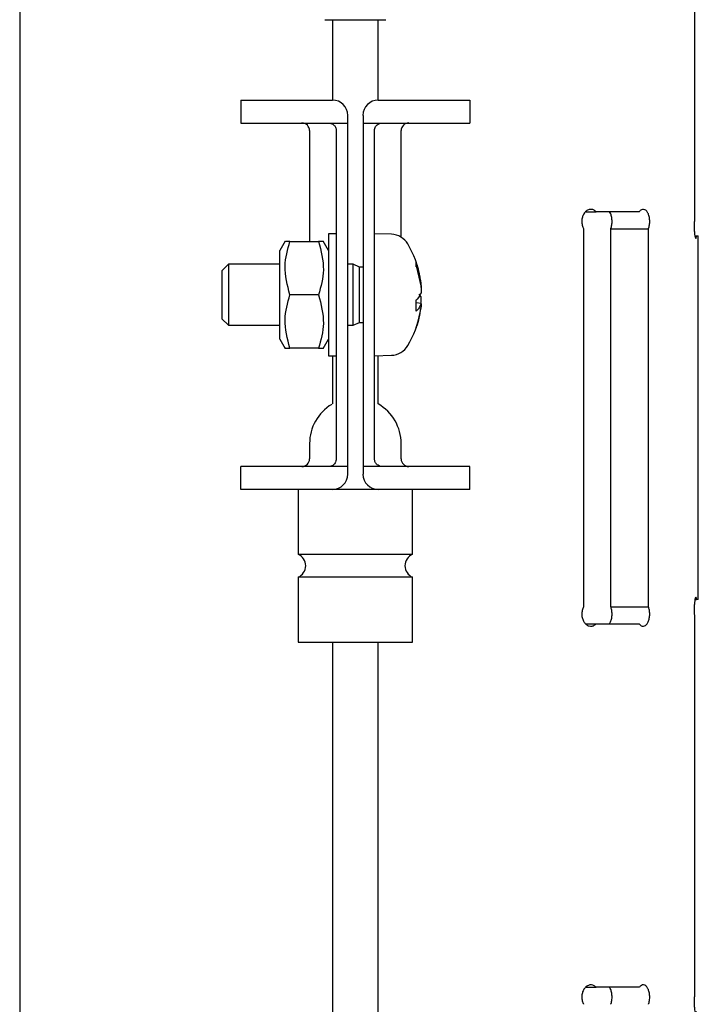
# Model space of a CAD drawing. Header units: inches. Extents: x 22.7 to 77.5, y 10.7 to 108.6.
# Tile 9 of 34: x 23.8 to 25.6, y 50.2 to 52.8. Entities that reach past the tile are written whole.
import ezdxf

# ---------------------------------------------------------------- set-up
doc = ezdxf.new("R2010")
doc.units = ezdxf.units.IN
doc.header["$MEASUREMENT"] = 0

msp = doc.modelspace()

# ---------------------------------------------------------------- linework, layer by layer
at = {"color": 7, "linetype": 'Continuous', "lineweight": 25}
for p, q in [((23.8142, 53.8254), (23.8142, 48.9709)), ((25.5545, 53.2239), (25.5545, 52.2491)), ((24.6011, 52.7631), (24.7586, 52.7631)), ((24.6208, 52.7631), (24.6208, 52.5557)), ((24.7389, 52.5557), (24.7389, 52.7631)), ((24.3846, 52.5557), (24.3846, 52.4966)), ((24.3846, 52.5557), (24.5421, 52.5557)), ((24.5421, 52.5557), (24.6208, 52.5557)), ((24.7389, 52.5557), (24.8177, 52.5557)), ((24.8177, 52.5557), (24.9752, 52.5557)), ((24.9752, 52.5557), (24.9752, 52.4966)), ((24.6602, 52.4966), (24.6602, 52.5163)), ((24.6996, 52.5163), (24.6996, 52.4966)), ((24.3846, 52.4966), (24.5421, 52.4966)), ((24.5421, 52.4966), (24.611, 52.4966)), ((24.611, 52.4966), (24.6602, 52.4966)), ((24.6602, 51.6108), (24.6602, 52.4966)), ((24.6996, 52.4966), (24.6996, 51.6108)), ((24.6996, 52.4966), (24.7488, 52.4966)), ((24.7488, 52.4966), (24.8177, 52.4966)), ((24.8177, 52.4966), (24.9752, 52.4966)), ((24.5618, 52.477), (24.5618, 52.1915)), ((24.6307, 52.477), (24.6307, 51.6305)), ((24.7291, 51.6305), (24.7291, 52.477)), ((24.798, 52.2021), (24.798, 52.477)), ((25.2738, 52.2678), (25.3008, 52.2678)), ((25.4117, 52.2678), (25.3008, 52.2678)), ((24.6307, 52.2112), (24.611, 52.2112)), ((24.611, 52.2112), (24.611, 51.8962)), ((24.7729, 52.2097), (24.7291, 52.2112)), ((25.2685, 52.224), (25.2685, 51.249)), ((25.3386, 51.249), (25.3386, 52.224)), ((25.3386, 52.224), (25.4357, 52.224)), ((25.4357, 51.249), (25.4357, 52.224)), ((25.5555, 52.2053), (25.56, 52.2053)), ((25.56, 52.2053), (25.5642, 52.2053)), ((25.5642, 51.2678), (25.5642, 52.2053)), ((24.4989, 52.1919), (24.485, 52.1679)), ((24.511, 52.1915), (24.4995, 52.1915)), ((24.511, 52.1915), (24.585, 52.1915)), ((24.611, 52.1679), (24.5971, 52.1919)), ((24.485, 52.1108), (24.485, 52.1679)), ((24.3523, 52.1325), (24.3354, 52.1156)), ((24.485, 52.1325), (24.3523, 52.1325)), ((24.3523, 52.1325), (24.3523, 52.0273)), ((24.674, 52.1325), (24.6602, 52.1325)), ((24.6909, 52.125), (24.674, 52.1325)), ((24.674, 52.0273), (24.674, 52.1325)), ((24.8364, 52.1282), (24.8494, 52.0734)), ((24.8368, 52.1259), (24.8368, 52.1362)), ((24.3354, 52.1156), (24.3354, 51.9919)), ((24.485, 51.9396), (24.485, 52.1108)), ((24.6996, 52.125), (24.6909, 52.125)), ((24.6909, 52.0298), (24.6909, 52.125)), ((24.585, 52.0537), (24.511, 52.0537)), ((24.8494, 52.0483), (24.8448, 52.0557)), ((24.3523, 52.0273), (24.3523, 51.975)), ((24.674, 51.975), (24.674, 52.0273)), ((24.6909, 51.9824), (24.6909, 52.0298)), ((24.8368, 52.0118), (24.8368, 52.0406)), ((24.8497, 52.0314), (24.8368, 52.0326)), ((24.8494, 52.024), (24.8458, 52.0078)), ((24.3354, 51.9919), (24.3523, 51.975)), ((24.674, 51.975), (24.6909, 51.9824)), ((24.6909, 51.9824), (24.6996, 51.9824)), ((24.3523, 51.975), (24.485, 51.975)), ((24.6602, 51.975), (24.674, 51.975)), ((24.8364, 51.9681), (24.8364, 51.9681)), ((24.485, 51.9396), (24.4989, 51.9156)), ((24.5971, 51.9156), (24.611, 51.9396)), ((24.585, 51.9159), (24.511, 51.9159)), ((24.585, 51.9159), (24.5965, 51.9159)), ((24.611, 51.8962), (24.6307, 51.8962)), ((24.6208, 51.8962), (24.6208, 51.7721)), ((24.7291, 51.8962), (24.7729, 51.8978)), ((24.7389, 51.7722), (24.7389, 51.8966)), ((24.5618, 51.6699), (24.5618, 51.6305)), ((24.798, 51.6305), (24.798, 51.6699)), ((24.3846, 51.5518), (24.3846, 51.6108)), ((24.5421, 51.6108), (24.3846, 51.6108)), ((24.611, 51.6108), (24.5421, 51.6108)), ((24.6602, 51.6108), (24.611, 51.6108)), ((24.6602, 51.5911), (24.6602, 51.6108)), ((24.7488, 51.6108), (24.6996, 51.6108)), ((24.6996, 51.6108), (24.6996, 51.5911)), ((24.8177, 51.6108), (24.7488, 51.6108)), ((24.9752, 51.6108), (24.8177, 51.6108)), ((24.9752, 51.5518), (24.9752, 51.6108)), ((24.5421, 51.5518), (24.3846, 51.5518)), ((24.5323, 51.5518), (24.5323, 51.3844)), ((24.6208, 51.5518), (24.5421, 51.5518)), ((24.7401, 51.5518), (24.6191, 51.5518)), ((24.8177, 51.5518), (24.7389, 51.5518)), ((24.9752, 51.5518), (24.8177, 51.5518)), ((24.8275, 51.3844), (24.8275, 51.5518)), ((24.5323, 51.3844), (24.8275, 51.3844)), ((24.5323, 51.3254), (24.5323, 51.1581)), ((24.8275, 51.3254), (24.5323, 51.3254)), ((24.8275, 51.1581), (24.8275, 51.3254)), ((25.5556, 51.2678), (25.56, 51.2678)), ((25.5642, 51.2678), (25.56, 51.2678)), ((25.3386, 51.249), (25.4357, 51.249)), ((25.5545, 51.2239), (25.5545, 50.2491)), ((25.2737, 51.2053), (25.3008, 51.2053)), ((25.3008, 51.2053), (25.4117, 51.2053)), ((24.5323, 51.1581), (24.8275, 51.1581)), ((24.6208, 51.1581), (24.6208, 36.6994)), ((24.7389, 36.6994), (24.7389, 51.1581)), ((25.2738, 50.2678), (25.3008, 50.2678)), ((25.4117, 50.2678), (25.3008, 50.2678))]:
    msp.add_line(p, q, dxfattribs=at)
for centre, radius, start, end in [((24.6208, 52.5163), 0.0394, 0, 90), ((24.7389, 52.5163), 0.0394, 90, 180), ((24.5421, 52.477), 0.0197, 0, 90), ((24.8177, 52.477), 0.0197, 90, 180), ((24.7711, 52.1585), 0.0512, 30.7913, 88), ((24.5952, 52.0537), 0.2559, 10.2747, 30.7913), ((24.8302, 52.1372), 0.00654, 0, 19.5591), ((24.5952, 52.0537), 0.2559, 329.2087, 349.6199), ((24.7711, 51.9489), 0.0512, 272, 329.2087), ((24.6799, 51.6699), 0.1181, 0, 60), ((24.6799, 51.6699), 0.1181, 120.9982, 180), ((24.5421, 51.6305), 0.0197, 270, 0), ((24.8177, 51.6305), 0.0197, 180, 270), ((24.6208, 51.5911), 0.0394, 270, 0), ((24.7389, 51.5911), 0.0394, 180, 270), ((24.5199, 51.3549), 0.032, 292.6199, 67.3801), ((24.8398, 51.3549), 0.032, 112.6199, 247.3801)]:
    msp.add_arc(centre, radius, start, end, dxfattribs=at)
for points, knots in [([(24.611, 52.4966), (24.6123, 52.4966), (24.6152, 52.4964), (24.6198, 52.4948), (24.625, 52.4914), (24.6296, 52.4853), (24.6303, 52.4799), (24.6307, 52.477)], [0, 0, 0, 0, 0.091058, 0.202345, 0.369851, 0.653388, 1, 1, 1, 1]), ([(24.7291, 52.477), (24.7296, 52.4806), (24.7304, 52.486), (24.7356, 52.4919), (24.7401, 52.4948), (24.7446, 52.4964), (24.7474, 52.4966), (24.7488, 52.4966)], [0, 0, 0, 0, 0.425025, 0.636624, 0.799199, 0.904948, 1, 1, 1, 1]), ([(25.3008, 52.2678), (25.3003, 52.2682), (25.2978, 52.2708), (25.2924, 52.2738), (25.2846, 52.2744), (25.2769, 52.2714), (25.2703, 52.2652), (25.2656, 52.2564), (25.2634, 52.246), (25.264, 52.2355), (25.2663, 52.2281), (25.2682, 52.2247), (25.2685, 52.224)], [0, 0, 0, 0, 0.028411, 0.146138, 0.264503, 0.38356, 0.50294, 0.621858, 0.739593, 0.856129, 0.972291, 1, 1, 1, 1]), ([(25.3386, 52.224), (25.3389, 52.2248), (25.3402, 52.2285), (25.3415, 52.2349), (25.342, 52.244), (25.3412, 52.2531), (25.3389, 52.262), (25.3364, 52.266), (25.3352, 52.2678)], [0, 0, 0, 0, 0.0605, 0.274577, 0.40684, 0.616918, 0.826934, 1, 1, 1, 1]), ([(25.4357, 52.224), (25.436, 52.2248), (25.4373, 52.2285), (25.4386, 52.2349), (25.4391, 52.244), (25.4383, 52.2532), (25.4356, 52.2625), (25.4315, 52.2696), (25.4262, 52.2738), (25.4203, 52.2744), (25.4153, 52.272), (25.4127, 52.2689), (25.4117, 52.2678)], [0, 0, 0, 0, 0.033438, 0.151555, 0.224803, 0.341307, 0.457786, 0.574981, 0.693451, 0.812708, 0.931929, 1, 1, 1, 1]), ([(25.5545, 52.2491), (25.5544, 52.2474), (25.5539, 52.2427), (25.5535, 52.2337), (25.5536, 52.2231), (25.5542, 52.2133), (25.5553, 52.2055), (25.5566, 52.2003), (25.5579, 52.1986), (25.5591, 52.2002), (25.5597, 52.2037), (25.56, 52.2053)], [0, 0, 0, 0, 0.07144, 0.189477, 0.306312, 0.422772, 0.539935, 0.658372, 0.777816, 0.897476, 1, 1, 1, 1]), ([(24.511, 52.0537), (24.5045, 52.0784), (24.4925, 52.1244), (24.5051, 52.1702), (24.511, 52.1915)], [0, 0, 0, 0, 0.534747, 1, 1, 1, 1]), ([(24.585, 52.1915), (24.5915, 52.1669), (24.6035, 52.1209), (24.5909, 52.075), (24.585, 52.0537)], [0, 0, 0, 0, 0.534747, 1, 1, 1, 1]), ([(24.5965, 52.1915), (24.5968, 52.1915), (24.6009, 52.1915), (24.5927, 52.1915), (24.585, 52.1915)], [0, 0, 0, 0, 0.069839, 1, 1, 1, 1]), ([(24.8494, 52.0835), (24.8467, 52.0995), (24.8437, 52.1182), (24.8373, 52.1358), (24.8364, 52.1382)], [0, 0, 0, 0, 0.863189, 1, 1, 1, 1]), ([(24.8364, 52.1382), (24.8366, 52.1375), (24.8369, 52.1365), (24.8366, 52.1354), (24.8366, 52.135)], [0, 0, 0, 0, 0.656254, 1, 1, 1, 1]), ([(24.8497, 52.0761), (24.8497, 52.0762), (24.8499, 52.0764), (24.8498, 52.0782), (24.8497, 52.0807), (24.8494, 52.0826), (24.8494, 52.0835)], [0, 0, 0, 0, 0.255246, 0.526118, 0.796256, 1, 1, 1, 1]), ([(24.8495, 52.0725), (24.8496, 52.0725), (24.8497, 52.0724), (24.8499, 52.0736), (24.8498, 52.0759), (24.8497, 52.0789), (24.8494, 52.081), (24.8494, 52.0819)], [0, 0, 0, 0, 0.119828, 0.355694, 0.590032, 0.823736, 1, 1, 1, 1]), ([(24.8494, 52.0775), (24.8495, 52.0762), (24.8497, 52.0737), (24.8499, 52.0702), (24.8498, 52.0673), (24.8497, 52.0654), (24.8494, 52.065), (24.8494, 52.0648)], [0, 0, 0, 0, 0.211298, 0.422653, 0.632638, 0.842054, 1, 1, 1, 1]), ([(24.511, 51.9159), (24.5045, 51.9406), (24.4925, 51.9866), (24.5051, 52.0324), (24.511, 52.0537)], [0, 0, 0, 0, 0.534747, 1, 1, 1, 1]), ([(24.585, 52.0537), (24.5915, 52.0291), (24.6035, 51.9831), (24.5909, 51.9372), (24.585, 51.9159)], [0, 0, 0, 0, 0.534747, 1, 1, 1, 1]), ([(24.8494, 52.0591), (24.8467, 52.0535), (24.8437, 52.047), (24.8373, 52.0405), (24.8364, 52.0396)], [0, 0, 0, 0, 0.863189, 1, 1, 1, 1]), ([(24.8494, 52.0734), (24.8495, 52.0722), (24.8497, 52.0698), (24.8499, 52.066), (24.8498, 52.0627), (24.8497, 52.0603), (24.8494, 52.0595), (24.8494, 52.0591)], [0, 0, 0, 0, 0.211298, 0.422653, 0.632638, 0.842054, 1, 1, 1, 1]), ([(24.8494, 52.0308), (24.8467, 52.025), (24.8437, 52.0182), (24.8373, 52.0121), (24.8364, 52.0113)], [0, 0, 0, 0, 0.863189, 1, 1, 1, 1]), ([(24.8494, 52.0341), (24.8495, 52.0353), (24.8497, 52.0377), (24.8499, 52.0414), (24.8498, 52.0447), (24.8497, 52.0471), (24.8494, 52.048), (24.8494, 52.0483)], [0, 0, 0, 0, 0.211298, 0.422653, 0.632638, 0.842054, 1, 1, 1, 1]), ([(24.8498, 52.0355), (24.8498, 52.0361), (24.8499, 52.0378), (24.8498, 52.0402), (24.8497, 52.0421), (24.8494, 52.0425), (24.8494, 52.0427)], [0, 0, 0, 0, 0.148177, 0.457991, 0.766965, 1, 1, 1, 1]), ([(24.8494, 52.0308), (24.8495, 52.0312), (24.8496, 52.0316), (24.8497, 52.0314), (24.8497, 52.0314)], [0, 0, 0, 0, 0.940017, 1, 1, 1, 1]), ([(24.8498, 52.0309), (24.8498, 52.0304), (24.8498, 52.0294), (24.8496, 52.0268), (24.8494, 52.0248), (24.8494, 52.024)], [0, 0, 0, 0, 0.363707, 0.726428, 1, 1, 1, 1]), ([(24.8494, 52.0256), (24.8467, 52.0087), (24.8437, 51.9892), (24.8373, 51.9706), (24.8364, 51.9681)], [0, 0, 0, 0, 0.863189, 1, 1, 1, 1]), ([(24.8364, 52.0113), (24.8366, 52.0115), (24.8369, 52.012), (24.8366, 52.0124), (24.8365, 52.0126)], [0, 0, 0, 0, 0.585795, 1, 1, 1, 1]), ([(24.4995, 51.9159), (24.4992, 51.9159), (24.4951, 51.9159), (24.5033, 51.9159), (24.511, 51.9159)], [0, 0, 0, 0, 0.069839, 1, 1, 1, 1]), ([(24.6307, 51.6305), (24.6301, 51.6269), (24.6293, 51.6214), (24.6242, 51.6155), (24.6197, 51.6126), (24.6152, 51.6111), (24.6123, 51.6109), (24.611, 51.6108)], [0, 0, 0, 0, 0.425025, 0.636624, 0.799199, 0.904948, 1, 1, 1, 1]), ([(24.7488, 51.6108), (24.7475, 51.6109), (24.7446, 51.6111), (24.74, 51.6127), (24.7348, 51.6161), (24.7302, 51.6222), (24.7295, 51.6275), (24.7291, 51.6305)], [0, 0, 0, 0, 0.091058, 0.202345, 0.369851, 0.653388, 1, 1, 1, 1]), ([(25.56, 51.2678), (25.5599, 51.2682), (25.5595, 51.2706), (25.5588, 51.2736), (25.5575, 51.2743), (25.5561, 51.2713), (25.5549, 51.265), (25.554, 51.2562), (25.5535, 51.2459), (25.5536, 51.2353), (25.5541, 51.228), (25.5545, 51.2245), (25.5545, 51.2239)], [0, 0, 0, 0, 0.025808, 0.14385, 0.262532, 0.381908, 0.501608, 0.620845, 0.738895, 0.855744, 0.972217, 1, 1, 1, 1]), ([(25.2685, 51.249), (25.2671, 51.246), (25.2644, 51.24), (25.2634, 51.2294), (25.2649, 51.219), (25.2689, 51.2099), (25.275, 51.203), (25.2824, 51.1991), (25.2903, 51.1987), (25.2966, 51.2013), (25.2998, 51.2043), (25.3008, 51.2053)], [0, 0, 0, 0, 0.116891, 0.233813, 0.350076, 0.466396, 0.583729, 0.702325, 0.821649, 0.94088, 1, 1, 1, 1]), ([(25.3351, 51.2053), (25.3355, 51.2057), (25.3375, 51.2079), (25.3399, 51.2146), (25.3419, 51.2245), (25.3419, 51.2352), (25.3405, 51.2435), (25.3391, 51.2477), (25.3386, 51.249)], [0, 0, 0, 0, 0.05405, 0.269869, 0.48306, 0.693098, 0.901633, 1, 1, 1, 1]), ([(25.4117, 51.2053), (25.4134, 51.2034), (25.4168, 51.1997), (25.4228, 51.1985), (25.4285, 51.2006), (25.4334, 51.2061), (25.437, 51.2144), (25.439, 51.2245), (25.439, 51.2351), (25.4376, 51.2435), (25.4361, 51.2477), (25.4357, 51.249)], [0, 0, 0, 0, 0.118417, 0.236812, 0.35573, 0.4751, 0.594211, 0.712262, 0.829036, 0.945192, 1, 1, 1, 1]), ([(25.3008, 50.2678), (25.3003, 50.2682), (25.2978, 50.2708), (25.2924, 50.2738), (25.2846, 50.2744), (25.2769, 50.2714), (25.2703, 50.2652), (25.2656, 50.2564), (25.2634, 50.246), (25.264, 50.2355), (25.2663, 50.2281), (25.2682, 50.2247), (25.2685, 50.224)], [0, 0, 0, 0, 0.028411, 0.146138, 0.264503, 0.38356, 0.50294, 0.621858, 0.739593, 0.856129, 0.972291, 1, 1, 1, 1]), ([(25.4357, 50.224), (25.436, 50.2248), (25.4373, 50.2285), (25.4386, 50.2349), (25.4391, 50.244), (25.4383, 50.2532), (25.4356, 50.2625), (25.4315, 50.2696), (25.4262, 50.2738), (25.4203, 50.2744), (25.4153, 50.272), (25.4127, 50.2689), (25.4117, 50.2678)], [0, 0, 0, 0, 0.033438, 0.151555, 0.224803, 0.341307, 0.457786, 0.574981, 0.693451, 0.812708, 0.931929, 1, 1, 1, 1]), ([(25.3386, 50.224), (25.3389, 50.2248), (25.3402, 50.2285), (25.3415, 50.2349), (25.342, 50.244), (25.3412, 50.2531), (25.3389, 50.262), (25.3364, 50.266), (25.3352, 50.2678)], [0, 0, 0, 0, 0.0605, 0.274577, 0.40684, 0.616918, 0.826934, 1, 1, 1, 1]), ([(25.5545, 50.2491), (25.5544, 50.2474), (25.5539, 50.2427), (25.5535, 50.2337), (25.5536, 50.2231), (25.5542, 50.2133), (25.5553, 50.2055), (25.5566, 50.2003), (25.5579, 50.1986), (25.5591, 50.2002), (25.5597, 50.2037), (25.56, 50.2053)], [0, 0, 0, 0, 0.07144, 0.189477, 0.306312, 0.422772, 0.539935, 0.658372, 0.777816, 0.897476, 1, 1, 1, 1])]:
    msp.add_open_spline(points, degree=3, knots=knots, dxfattribs=at)

doc.saveas('drawing.dxf')
